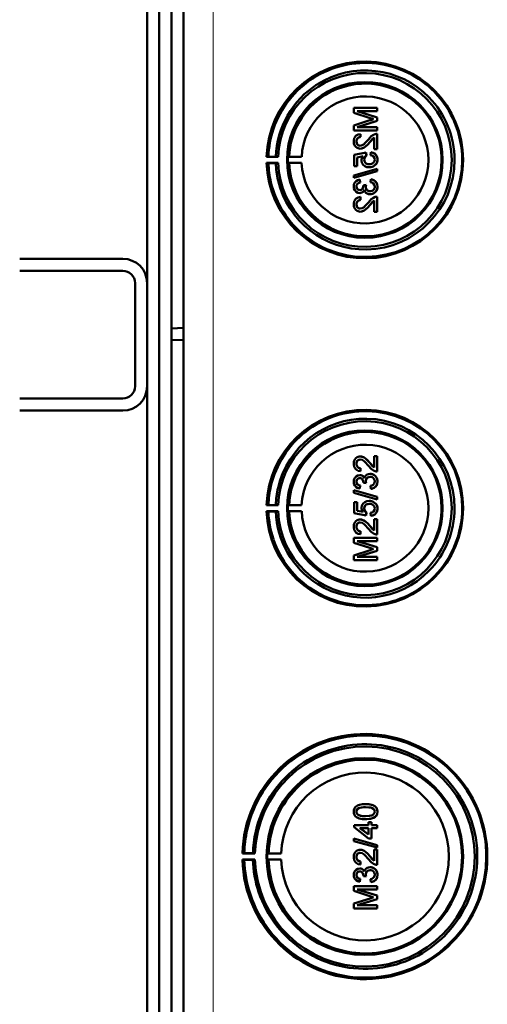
# Model space of a CAD drawing. Extents: x -1358 to 1757, y -1513 to 612.
# Tile 14 of 85: x 441 to 518, y -1276 to -1114. Entities that reach past the tile are written whole.
import ezdxf

# ---------------------------------------------------------------- set-up
doc = ezdxf.new("R2010")
doc.units = 0

msp = doc.modelspace()

# ---------------------------------------------------------------- linework, layer by layer
at = {"color": 7, "lineweight": 50}
for p, q in [((467.79, -1339.14), (467.79, -991.64)), ((465.79, -1018.71), (465.79, -1164.46)), ((461.79, -1156.99), (461.79, -1026.99)), ((463.79, -1288.58), (463.79, -1042.2)), ((499.67, -1128.15), (495.82, -1128.15)), ((495.82, -1128.97), (495.82, -1128.15)), ((499.67, -1128.15), (499.68, -1128.15)), ((499.67, -1128.15), (499.67, -1128.69)), ((499.68, -1128.15), (499.68, -1128.69)), ((495.82, -1128.97), (498.52, -1129.83)), ((499.67, -1129.71), (496.41, -1128.69)), ((496.41, -1128.69), (499.67, -1128.69)), ((499.68, -1129.71), (496.42, -1128.69)), ((499.67, -1128.69), (499.68, -1128.69)), ((499.67, -1129.71), (499.68, -1129.71)), ((499.67, -1129.71), (499.67, -1130.28)), ((499.68, -1129.71), (499.68, -1130.28)), ((498.48, -1130.19), (495.82, -1131.04)), ((495.82, -1131.85), (495.82, -1131.04)), ((496.41, -1131.31), (499.67, -1130.28)), ((499.67, -1131.31), (496.41, -1131.31)), ((496.42, -1131.31), (499.68, -1130.28)), ((499.67, -1130.28), (499.68, -1130.28)), ((499.67, -1131.31), (499.68, -1131.31)), ((499.67, -1131.31), (499.67, -1131.85)), ((499.68, -1131.31), (499.68, -1131.85)), ((495.82, -1131.85), (499.67, -1131.85)), ((496.91, -1132.45), (496.91, -1132.45)), ((496.96, -1132.94), (496.91, -1132.45)), ((496.96, -1132.94), (496.91, -1132.45)), ((496.96, -1132.94), (496.96, -1132.94)), ((498.47, -1133.8), (499.18, -1133.04)), ((499.18, -1134.92), (499.18, -1133.03)), ((499.67, -1131.85), (499.68, -1131.85)), ((499.67, -1132.4), (499.68, -1132.4)), ((499.67, -1132.4), (499.67, -1134.92)), ((499.68, -1132.4), (499.68, -1134.92)), ((496.26, -1133.67), (496.27, -1133.67)), ((498.46, -1133.8), (498.47, -1133.8)), ((481.77, -1136.17), (481.46, -1136.22)), ((481.46, -1136.22), (483.35, -1136.22)), ((482.97, -1136.19), (481.77, -1136.17)), ((483.35, -1136.22), (482.97, -1136.19)), ((485.17, -1136.19), (484.96, -1136.22)), ((484.96, -1136.22), (487.24, -1136.22)), ((487.24, -1136.22), (485.17, -1136.19)), ((497.84, -1135.51), (495.87, -1135.9)), ((495.87, -1137.73), (495.87, -1135.9)), ((496.36, -1136.31), (497.36, -1136.11)), ((496.36, -1136.31), (496.37, -1136.31)), ((496.36, -1136.31), (496.36, -1137.73)), ((496.37, -1136.31), (497.37, -1136.11)), ((496.37, -1136.31), (496.37, -1137.73)), ((496.88, -1134.87), (496.89, -1134.87)), ((497.84, -1135.51), (497.85, -1135.51)), ((497.89, -1136), (497.84, -1135.51)), ((497.9, -1136), (497.85, -1135.51)), ((497.89, -1136), (497.9, -1136)), ((498.63, -1135.46), (498.59, -1135.95)), ((498.63, -1135.46), (498.64, -1135.46)), ((499.18, -1134.92), (499.67, -1134.92)), ((499.67, -1134.92), (499.68, -1134.92)), ((481.77, -1137.26), (481.46, -1137.22)), ((481.46, -1137.22), (483.35, -1137.22)), ((482.97, -1137.25), (481.77, -1137.26)), ((483.35, -1137.22), (482.97, -1137.25)), ((485.17, -1137.25), (484.96, -1137.22)), ((484.96, -1137.22), (487.24, -1137.22)), ((487.24, -1137.22), (485.17, -1137.25)), ((495.87, -1137.73), (496.36, -1137.73)), ((496.36, -1137.73), (496.37, -1137.73)), ((497.55, -1136.66), (497.56, -1136.66)), ((498.35, -1137.93), (498.36, -1137.93)), ((499.25, -1137.63), (499.26, -1137.63)), ((499.72, -1136.66), (499.73, -1136.66)), ((499.67, -1138.18), (495.82, -1139.26)), ((495.82, -1139.67), (499.67, -1138.58)), ((495.82, -1139.67), (495.82, -1139.26)), ((495.83, -1139.67), (499.68, -1138.58)), ((499.67, -1138.18), (499.68, -1138.18)), ((499.67, -1138.18), (499.67, -1138.58)), ((499.67, -1138.58), (499.68, -1138.58)), ((499.68, -1138.18), (499.68, -1138.58)), ((495.82, -1139.67), (495.83, -1139.67)), ((496.26, -1141.1), (496.27, -1141.1)), ((496.81, -1139.95), (496.82, -1139.95)), ((496.86, -1140.45), (496.81, -1139.95)), ((496.86, -1140.45), (496.82, -1139.95)), ((496.86, -1140.45), (496.86, -1140.45)), ((497.84, -1140.84), (497.4, -1140.89)), ((497.4, -1140.89), (497.41, -1140.96)), ((497.79, -1141.16), (497.8, -1141.16)), ((497.84, -1140.84), (497.85, -1140.84)), ((498.63, -1139.9), (498.59, -1140.4)), ((498.63, -1139.9), (498.64, -1139.9)), ((499.72, -1141.1), (499.73, -1141.1)), ((496.8, -1142.18), (496.81, -1142.18)), ((496.91, -1142.82), (496.91, -1142.82)), ((496.96, -1143.31), (496.91, -1142.82)), ((496.96, -1143.31), (496.91, -1142.82)), ((498.51, -1142.37), (498.52, -1142.37)), ((499.67, -1142.77), (499.68, -1142.77)), ((499.67, -1142.77), (499.67, -1145.29)), ((499.68, -1142.77), (499.68, -1145.29)), ((496.26, -1144.04), (496.27, -1144.04)), ((496.96, -1143.31), (496.96, -1143.31)), ((498.46, -1144.17), (498.47, -1144.17)), ((498.47, -1144.17), (499.18, -1143.41)), ((499.18, -1145.29), (499.18, -1143.4)), ((496.88, -1145.24), (496.89, -1145.24)), ((499.18, -1145.29), (499.67, -1145.29)), ((499.67, -1145.29), (499.68, -1145.29)), ((440.79, -1152.99), (457.79, -1152.99)), ((440.79, -1154.99), (457.79, -1154.99)), ((459.79, -1173.99), (459.79, -1156.99)), ((461.79, -1173.99), (461.79, -1156.99)), ((465.79, -1164.46), (467.79, -1164.39)), ((465.79, -1164.46), (465.79, -1166.32)), ((465.79, -1166.32), (465.79, -1312.07)), ((465.79, -1166.32), (467.79, -1166.39)), ((461.79, -1303.99), (461.79, -1173.99)), ((457.79, -1175.99), (440.79, -1175.99)), ((457.79, -1177.99), (440.79, -1177.99)), ((496.88, -1185.54), (496.89, -1185.54)), ((498.46, -1186.61), (498.47, -1186.61)), ((498.47, -1186.61), (499.18, -1187.37)), ((499.18, -1185.49), (499.67, -1185.49)), ((499.18, -1187.38), (499.18, -1185.49)), ((499.67, -1185.49), (499.67, -1188.01)), ((499.67, -1185.49), (499.68, -1185.49)), ((499.68, -1185.49), (499.68, -1188.01)), ((496.26, -1186.74), (496.27, -1186.74)), ((496.96, -1187.47), (496.91, -1187.96)), ((496.96, -1187.47), (496.91, -1187.96)), ((496.91, -1187.96), (496.91, -1187.96)), ((496.96, -1187.47), (496.96, -1187.47)), ((499.67, -1188.01), (499.68, -1188.01)), ((496.26, -1189.69), (496.27, -1189.69)), ((496.8, -1188.61), (496.81, -1188.61)), ((497.4, -1189.89), (497.41, -1189.82)), ((497.84, -1189.94), (497.4, -1189.89)), ((497.79, -1189.62), (497.8, -1189.62)), ((498.51, -1188.41), (498.52, -1188.41)), ((499.72, -1189.68), (499.73, -1189.68)), ((495.82, -1191.11), (499.67, -1192.2)), ((495.82, -1191.52), (495.82, -1191.11)), ((495.82, -1191.11), (495.83, -1191.11)), ((499.67, -1192.61), (495.82, -1191.52)), ((495.83, -1191.11), (499.68, -1192.2)), ((496.86, -1190.33), (496.81, -1190.83)), ((496.81, -1190.83), (496.82, -1190.83)), ((496.86, -1190.33), (496.82, -1190.83)), ((496.86, -1190.33), (496.86, -1190.33)), ((497.84, -1189.94), (497.85, -1189.94)), ((498.63, -1190.88), (498.59, -1190.38)), ((498.63, -1190.88), (498.64, -1190.88)), ((495.87, -1193.05), (496.36, -1193.05)), ((495.87, -1194.88), (495.87, -1193.05)), ((496.36, -1193.05), (496.36, -1194.47)), ((496.36, -1193.05), (496.37, -1193.05)), ((496.37, -1193.05), (496.37, -1194.47)), ((498.35, -1192.85), (498.36, -1192.85)), ((499.67, -1192.2), (499.67, -1192.61)), ((499.67, -1192.2), (499.68, -1192.2)), ((499.67, -1192.61), (499.68, -1192.61)), ((499.68, -1192.2), (499.68, -1192.61)), ((481.77, -1193.52), (481.46, -1193.56)), ((481.46, -1193.56), (483.35, -1193.56)), ((481.77, -1194.61), (481.46, -1194.56)), ((481.46, -1194.56), (483.35, -1194.56)), ((482.97, -1193.54), (481.77, -1193.52)), ((482.97, -1194.59), (481.77, -1194.61)), ((483.35, -1193.56), (482.97, -1193.54)), ((483.35, -1194.56), (482.97, -1194.59)), ((485.17, -1193.53), (484.96, -1193.56)), ((484.96, -1193.56), (487.24, -1193.56)), ((485.17, -1194.6), (484.96, -1194.56)), ((484.96, -1194.56), (487.24, -1194.56)), ((487.24, -1193.56), (485.17, -1193.53)), ((487.24, -1194.56), (485.17, -1194.6)), ((496.36, -1194.47), (497.36, -1194.67)), ((496.36, -1194.47), (496.37, -1194.47)), ((496.37, -1194.47), (497.37, -1194.67)), ((497.55, -1194.12), (497.56, -1194.12)), ((499.25, -1193.15), (499.26, -1193.15)), ((499.72, -1194.13), (499.73, -1194.13)), ((497.84, -1195.27), (495.87, -1194.88)), ((496.88, -1195.92), (496.89, -1195.92)), ((497.89, -1194.78), (497.84, -1195.27)), ((497.84, -1195.27), (497.85, -1195.27)), ((497.9, -1194.78), (497.85, -1195.27)), ((497.89, -1194.78), (497.9, -1194.78)), ((498.63, -1195.32), (498.59, -1194.83)), ((498.63, -1195.32), (498.64, -1195.32)), ((499.18, -1197.75), (499.18, -1195.87)), ((499.18, -1195.87), (499.67, -1195.87)), ((499.67, -1195.87), (499.67, -1198.39)), ((499.67, -1195.87), (499.68, -1195.87)), ((499.68, -1195.87), (499.68, -1198.39)), ((496.26, -1197.11), (496.27, -1197.11)), ((496.96, -1197.84), (496.91, -1198.34)), ((496.96, -1197.84), (496.91, -1198.34)), ((496.96, -1197.84), (496.96, -1197.84)), ((498.46, -1196.98), (498.47, -1196.98)), ((498.47, -1196.98), (499.18, -1197.74)), ((495.82, -1198.93), (499.67, -1198.93)), ((495.82, -1199.74), (495.82, -1198.93)), ((496.41, -1199.47), (499.67, -1200.5)), ((499.67, -1199.47), (496.41, -1199.47)), ((496.42, -1199.47), (499.68, -1200.5)), ((496.91, -1198.34), (496.91, -1198.34)), ((499.67, -1198.39), (499.68, -1198.39)), ((499.67, -1198.93), (499.67, -1199.47)), ((499.67, -1198.93), (499.68, -1198.93)), ((499.67, -1199.47), (499.68, -1199.47)), ((499.68, -1198.93), (499.68, -1199.47)), ((498.48, -1200.59), (495.82, -1199.74)), ((495.82, -1201.82), (498.52, -1200.95)), ((499.67, -1201.07), (496.41, -1202.09)), ((499.68, -1201.07), (496.42, -1202.09)), ((499.67, -1200.5), (499.67, -1201.07)), ((499.67, -1200.5), (499.68, -1200.5)), ((499.67, -1201.07), (499.68, -1201.07)), ((499.68, -1200.5), (499.68, -1201.07)), ((495.82, -1202.63), (495.82, -1201.82)), ((499.67, -1202.63), (495.82, -1202.63)), ((496.41, -1202.09), (499.67, -1202.09)), ((499.67, -1202.09), (499.67, -1202.63)), ((499.67, -1202.09), (499.68, -1202.09)), ((499.67, -1202.63), (499.68, -1202.63)), ((499.68, -1202.09), (499.68, -1202.63)), ((497.77, -1242.79), (497.78, -1242.79)), ((496.26, -1244.03), (496.27, -1244.03)), ((496.53, -1244.54), (496.53, -1244.54)), ((499.35, -1244.89), (499.36, -1244.89)), ((499.72, -1244.02), (499.73, -1244.02)), ((495.87, -1246.25), (498.24, -1246.25)), ((495.87, -1246.59), (495.87, -1246.25)), ((498.24, -1248.42), (495.87, -1246.59)), ((497.77, -1245.26), (497.78, -1245.26)), ((498.24, -1245.75), (498.73, -1245.75)), ((498.24, -1246.25), (498.24, -1245.75)), ((498.73, -1245.75), (498.73, -1246.25)), ((498.73, -1245.75), (498.74, -1245.75)), ((498.73, -1246.25), (499.67, -1246.25)), ((498.74, -1245.75), (498.74, -1246.25)), ((499.67, -1246.25), (499.67, -1246.74)), ((499.67, -1246.25), (499.68, -1246.25)), ((499.68, -1246.25), (499.68, -1246.74)), ((496.85, -1246.74), (498.24, -1247.81)), ((498.24, -1246.74), (496.85, -1246.74)), ((496.86, -1246.74), (498.25, -1247.81)), ((498.24, -1247.81), (498.24, -1246.74)), ((498.73, -1246.74), (498.73, -1248.42)), ((499.67, -1246.74), (498.73, -1246.74)), ((498.74, -1246.74), (498.74, -1248.42)), ((499.67, -1246.74), (499.68, -1246.74)), ((495.82, -1248.46), (499.67, -1249.54)), ((495.82, -1248.86), (495.82, -1248.46)), ((495.82, -1248.46), (495.83, -1248.46)), ((499.67, -1249.95), (495.82, -1248.86)), ((495.83, -1248.46), (499.68, -1249.54)), ((498.73, -1248.42), (498.24, -1248.42)), ((498.73, -1248.42), (498.74, -1248.42)), ((499.67, -1249.54), (499.67, -1249.95)), ((499.67, -1249.54), (499.68, -1249.54)), ((499.68, -1249.54), (499.68, -1249.95)), ((477.79, -1250.86), (477.49, -1250.91)), ((477.49, -1250.91), (479.55, -1250.91)), ((479.21, -1250.88), (477.79, -1250.86)), ((479.55, -1250.91), (479.21, -1250.88)), ((481.79, -1250.88), (481.58, -1250.91)), ((481.58, -1250.91), (483.86, -1250.91)), ((483.86, -1250.91), (481.79, -1250.88)), ((496.26, -1251.49), (496.27, -1251.49)), ((496.88, -1250.3), (496.89, -1250.3)), ((498.46, -1251.37), (498.47, -1251.37)), ((498.47, -1251.37), (499.18, -1252.13)), ((499.18, -1252.13), (499.18, -1250.25)), ((499.18, -1250.25), (499.67, -1250.25)), ((499.67, -1249.95), (499.68, -1249.95)), ((499.67, -1250.25), (499.67, -1252.77)), ((499.67, -1250.25), (499.68, -1250.25)), ((499.68, -1250.25), (499.68, -1252.77)), ((477.49, -1251.91), (477.79, -1251.96)), ((479.55, -1251.91), (477.49, -1251.91)), ((477.79, -1251.96), (479.21, -1251.93)), ((479.21, -1251.93), (479.55, -1251.91)), ((481.79, -1251.94), (481.58, -1251.91)), ((481.58, -1251.91), (483.86, -1251.91)), ((483.86, -1251.91), (481.79, -1251.94)), ((496.95, -1252.22), (496.9, -1252.72)), ((496.9, -1252.72), (496.91, -1252.72)), ((496.96, -1252.22), (496.91, -1252.72)), ((496.95, -1252.22), (496.96, -1252.22)), ((499.67, -1252.77), (499.68, -1252.77)), ((496.26, -1254.44), (496.27, -1254.44)), ((496.8, -1253.36), (496.8, -1253.36)), ((497.4, -1254.65), (497.4, -1254.58)), ((497.84, -1254.7), (497.4, -1254.65)), ((497.79, -1254.38), (497.8, -1254.38)), ((497.84, -1254.7), (497.85, -1254.7)), ((498.51, -1253.16), (498.52, -1253.16)), ((499.72, -1254.43), (499.73, -1254.43)), ((495.82, -1256.27), (499.67, -1256.27)), ((495.82, -1257.08), (495.82, -1256.27)), ((496.86, -1255.09), (496.81, -1255.58)), ((496.85, -1255.09), (496.81, -1255.58)), ((496.81, -1255.58), (496.81, -1255.58)), ((496.85, -1255.09), (496.86, -1255.09)), ((498.63, -1255.63), (498.58, -1255.14)), ((498.63, -1255.63), (498.64, -1255.63)), ((499.67, -1256.27), (499.67, -1256.82)), ((499.67, -1256.27), (499.68, -1256.27)), ((499.68, -1256.27), (499.68, -1256.82)), ((498.47, -1257.94), (495.82, -1257.08)), ((496.41, -1256.82), (499.67, -1257.84)), ((499.67, -1256.82), (496.41, -1256.82)), ((496.42, -1256.82), (499.68, -1257.84)), ((499.67, -1256.82), (499.68, -1256.82)), ((499.67, -1257.84), (499.67, -1258.41)), ((499.67, -1257.84), (499.68, -1257.84)), ((499.68, -1257.84), (499.68, -1258.41)), ((495.82, -1259.16), (498.52, -1258.3)), ((495.82, -1259.98), (495.82, -1259.16)), ((499.67, -1258.41), (496.41, -1259.43)), ((496.41, -1259.43), (499.67, -1259.43)), ((499.68, -1258.41), (496.42, -1259.43)), ((499.67, -1258.41), (499.68, -1258.41)), ((499.67, -1259.43), (499.67, -1259.98)), ((499.67, -1259.43), (499.68, -1259.43)), ((499.68, -1259.43), (499.68, -1259.98)), ((499.67, -1259.98), (495.82, -1259.98)), ((499.67, -1259.98), (499.68, -1259.98))]:
    msp.add_line(p, q, dxfattribs=at)
at = {"color": 7, "lineweight": 18}
msp.add_line((472.66, -1339.14), (472.66, -991.64), dxfattribs=at)
at = {"color": 7, "lineweight": 50}
for points in [[(496.91, -1132.45), (496.55, -1132.52), (496.22, -1132.7), (496.09, -1132.83), (495.91, -1133.14), (495.83, -1133.51), (495.82, -1133.68)], [(496.26, -1133.67), (496.32, -1133.34), (496.45, -1133.14), (496.63, -1133.01), (496.85, -1132.95), (496.96, -1132.94)], [(496.27, -1133.67), (496.3, -1133.45), (496.36, -1133.28), (496.53, -1133.07), (496.77, -1132.96), (496.96, -1132.94)], [(499.33, -1132.45), (499.07, -1132.56), (498.71, -1132.81), (498.23, -1133.34)], [(498.46, -1133.8), (498.87, -1133.31), (499.18, -1133.03)], [(495.82, -1133.68), (495.86, -1134.04), (495.99, -1134.37), (496.16, -1134.58), (496.37, -1134.74), (496.71, -1134.85), (496.88, -1134.87)], [(496.89, -1134.37), (496.68, -1134.34), (496.5, -1134.23), (496.36, -1134.07), (496.29, -1133.87), (496.26, -1133.67)], [(496.9, -1134.37), (496.69, -1134.34), (496.54, -1134.26), (496.41, -1134.13), (496.32, -1133.97), (496.27, -1133.67)], [(496.88, -1134.87), (497.08, -1134.85), (497.45, -1134.72), (497.78, -1134.51), (498.07, -1134.24), (498.46, -1133.8)], [(498.23, -1133.34), (497.65, -1133.98), (497.51, -1134.1), (497.22, -1134.29), (496.89, -1134.37)], [(496.89, -1134.87), (497.18, -1134.83), (497.52, -1134.69), (497.78, -1134.52), (498.19, -1134.12), (498.47, -1133.8)], [(497.36, -1136.11), (497.2, -1136.36), (497.12, -1136.65), (497.1, -1136.8)], [(497.55, -1136.66), (497.6, -1136.35), (497.72, -1136.16), (497.89, -1136)], [(497.56, -1136.66), (497.57, -1136.5), (497.68, -1136.22), (497.9, -1136)], [(498.59, -1135.95), (498.8, -1136), (499, -1136.1), (499.08, -1136.16), (499.25, -1136.45), (499.28, -1136.66)], [(499.72, -1136.66), (499.71, -1136.48), (499.62, -1136.13), (499.54, -1135.97), (499.29, -1135.71), (498.98, -1135.53), (498.63, -1135.46)], [(499.73, -1136.66), (499.69, -1136.3), (499.53, -1135.96), (499.27, -1135.68), (499.04, -1135.55), (498.64, -1135.46)], [(497.1, -1136.8), (497.16, -1137.17), (497.35, -1137.5), (497.64, -1137.74), (497.99, -1137.89), (498.35, -1137.93)], [(498.38, -1137.43), (498.12, -1137.41), (498, -1137.37), (497.77, -1137.24), (497.69, -1137.15), (497.58, -1136.91), (497.55, -1136.66)], [(498.35, -1137.93), (498.64, -1137.9), (499.01, -1137.79), (499.25, -1137.63)], [(498.36, -1137.93), (498.56, -1137.92), (498.92, -1137.83), (499.26, -1137.63)], [(499.28, -1136.66), (499.24, -1136.92), (499.1, -1137.16), (499.01, -1137.25), (498.77, -1137.37), (498.51, -1137.43), (498.38, -1137.43)], [(499.25, -1137.63), (499.49, -1137.39), (499.61, -1137.2), (499.68, -1136.99), (499.72, -1136.66)], [(499.26, -1137.63), (499.43, -1137.48), (499.56, -1137.3), (499.66, -1137.1), (499.71, -1136.88), (499.73, -1136.66)], [(496.81, -1139.95), (496.49, -1140.04), (496.21, -1140.21), (495.99, -1140.46), (495.86, -1140.76), (495.82, -1141.08)], [(495.82, -1141.08), (495.86, -1141.4), (495.99, -1141.71), (496.2, -1141.96), (496.48, -1142.12), (496.8, -1142.18)], [(496.26, -1141.1), (496.29, -1140.9), (496.43, -1140.65), (496.58, -1140.53), (496.86, -1140.45)], [(496.82, -1141.68), (496.64, -1141.66), (496.48, -1141.57), (496.31, -1141.36), (496.26, -1141.1)], [(496.27, -1141.1), (496.3, -1140.9), (496.37, -1140.73), (496.49, -1140.6), (496.65, -1140.51), (496.86, -1140.45)], [(496.82, -1141.68), (496.65, -1141.66), (496.43, -1141.52), (496.3, -1141.31), (496.27, -1141.1)], [(497.41, -1140.96), (497.38, -1141.17), (497.26, -1141.46), (497.11, -1141.61), (497.02, -1141.65), (496.82, -1141.68)], [(498.51, -1141.88), (498.28, -1141.85), (498.08, -1141.75), (497.99, -1141.67), (497.86, -1141.49), (497.8, -1141.27), (497.79, -1141.16)], [(498.52, -1141.88), (498.29, -1141.85), (498.12, -1141.77), (497.92, -1141.57), (497.81, -1141.3), (497.8, -1141.16)], [(498.51, -1142.37), (498.71, -1142.36), (499.08, -1142.24), (499.39, -1141.99), (499.61, -1141.67), (499.71, -1141.29), (499.72, -1141.1)], [(499.28, -1141.12), (499.27, -1141.24), (499.2, -1141.47), (499.06, -1141.67), (498.86, -1141.81), (498.62, -1141.87), (498.51, -1141.88)], [(498.52, -1142.37), (498.91, -1142.31), (499.14, -1142.2), (499.35, -1142.04), (499.51, -1141.85), (499.68, -1141.49), (499.73, -1141.1)], [(498.59, -1140.4), (498.8, -1140.46), (499, -1140.55), (499.21, -1140.8), (499.28, -1141.12)], [(499.72, -1141.1), (499.68, -1140.75), (499.53, -1140.42), (499.29, -1140.16), (499.14, -1140.06), (498.8, -1139.93), (498.63, -1139.9)], [(499.73, -1141.1), (499.69, -1140.75), (499.6, -1140.52), (499.46, -1140.31), (499.19, -1140.08), (498.84, -1139.94), (498.64, -1139.9)], [(496.91, -1142.82), (496.55, -1142.89), (496.22, -1143.07), (496.09, -1143.2), (495.91, -1143.52), (495.83, -1143.88), (495.82, -1144.05)], [(496.8, -1142.18), (496.99, -1142.15), (497.18, -1142.08), (497.34, -1141.97), (497.52, -1141.74), (497.56, -1141.65)], [(496.81, -1142.18), (497, -1142.15), (497.18, -1142.08), (497.35, -1141.97), (497.47, -1141.82), (497.57, -1141.66)], [(497.56, -1141.65), (497.65, -1141.89), (497.8, -1142.11), (498.01, -1142.26), (498.26, -1142.35), (498.51, -1142.37)], [(499.33, -1142.82), (499.07, -1142.94), (498.71, -1143.18), (498.23, -1143.71)], [(495.82, -1144.05), (495.86, -1144.41), (495.99, -1144.74), (496.16, -1144.95), (496.37, -1145.11), (496.71, -1145.23), (496.88, -1145.24)], [(496.26, -1144.04), (496.32, -1143.71), (496.45, -1143.52), (496.63, -1143.38), (496.85, -1143.32), (496.96, -1143.31)], [(496.89, -1144.74), (496.68, -1144.71), (496.5, -1144.6), (496.36, -1144.44), (496.29, -1144.25), (496.26, -1144.04)], [(496.27, -1144.04), (496.3, -1143.82), (496.36, -1143.65), (496.53, -1143.44), (496.77, -1143.33), (496.96, -1143.31)], [(496.9, -1144.74), (496.69, -1144.71), (496.54, -1144.63), (496.41, -1144.5), (496.32, -1144.35), (496.27, -1144.04)], [(496.88, -1145.24), (497.08, -1145.22), (497.45, -1145.1), (497.78, -1144.88), (498.07, -1144.61), (498.46, -1144.17)], [(498.23, -1143.71), (497.65, -1144.35), (497.51, -1144.47), (497.22, -1144.66), (496.89, -1144.74)], [(496.89, -1145.24), (497.18, -1145.2), (497.52, -1145.07), (497.78, -1144.89), (498.19, -1144.49), (498.47, -1144.17)], [(498.46, -1144.17), (498.87, -1143.69), (499.18, -1143.4)], [(495.82, -1186.73), (495.86, -1186.37), (495.99, -1186.04), (496.16, -1185.83), (496.37, -1185.67), (496.71, -1185.56), (496.88, -1185.54)], [(496.89, -1186.04), (496.68, -1186.07), (496.5, -1186.18), (496.36, -1186.34), (496.29, -1186.54), (496.26, -1186.74)], [(496.9, -1186.04), (496.69, -1186.07), (496.54, -1186.15), (496.41, -1186.28), (496.32, -1186.44), (496.27, -1186.74)], [(496.88, -1185.54), (497.08, -1185.56), (497.45, -1185.68), (497.78, -1185.9), (498.07, -1186.17), (498.46, -1186.61)], [(496.89, -1185.54), (497.18, -1185.58), (497.52, -1185.72), (497.78, -1185.89), (498.19, -1186.29), (498.47, -1186.61)], [(498.23, -1187.07), (497.65, -1186.43), (497.51, -1186.31), (497.22, -1186.12), (496.89, -1186.04)], [(498.46, -1186.61), (498.87, -1187.09), (499.18, -1187.38)], [(496.91, -1187.96), (496.55, -1187.89), (496.22, -1187.71), (496.09, -1187.58), (495.91, -1187.26), (495.83, -1186.9), (495.82, -1186.73)], [(496.26, -1186.74), (496.32, -1187.07), (496.45, -1187.27), (496.63, -1187.4), (496.85, -1187.46), (496.96, -1187.47)], [(496.27, -1186.74), (496.3, -1186.96), (496.36, -1187.13), (496.53, -1187.34), (496.77, -1187.45), (496.96, -1187.47)], [(499.33, -1187.96), (499.07, -1187.85), (498.71, -1187.6), (498.23, -1187.07)], [(495.82, -1189.7), (495.86, -1189.38), (495.99, -1189.07), (496.2, -1188.82), (496.48, -1188.66), (496.8, -1188.61)], [(496.81, -1190.83), (496.49, -1190.74), (496.21, -1190.57), (495.99, -1190.32), (495.86, -1190.02), (495.82, -1189.7)], [(496.82, -1189.1), (496.64, -1189.13), (496.48, -1189.21), (496.31, -1189.43), (496.26, -1189.69)], [(496.26, -1189.69), (496.29, -1189.88), (496.43, -1190.13), (496.58, -1190.25), (496.86, -1190.33)], [(496.82, -1189.1), (496.65, -1189.12), (496.43, -1189.26), (496.3, -1189.47), (496.27, -1189.69)], [(496.27, -1189.69), (496.3, -1189.88), (496.37, -1190.05), (496.49, -1190.18), (496.65, -1190.28), (496.86, -1190.33)], [(496.8, -1188.61), (496.99, -1188.63), (497.18, -1188.7), (497.34, -1188.81), (497.52, -1189.05), (497.56, -1189.13)], [(496.81, -1188.61), (497, -1188.63), (497.18, -1188.7), (497.35, -1188.81), (497.47, -1188.96), (497.57, -1189.12)], [(497.41, -1189.82), (497.38, -1189.61), (497.26, -1189.32), (497.11, -1189.18), (497.02, -1189.13), (496.82, -1189.1)], [(497.56, -1189.13), (497.65, -1188.89), (497.8, -1188.68), (498.01, -1188.52), (498.26, -1188.43), (498.51, -1188.41)], [(498.51, -1188.9), (498.28, -1188.93), (498.08, -1189.03), (497.99, -1189.11), (497.86, -1189.3), (497.8, -1189.52), (497.79, -1189.62)], [(498.52, -1188.9), (498.29, -1188.93), (498.12, -1189.01), (497.92, -1189.21), (497.81, -1189.48), (497.8, -1189.62)], [(498.51, -1188.41), (498.71, -1188.42), (499.08, -1188.55), (499.39, -1188.79), (499.61, -1189.11), (499.71, -1189.49), (499.72, -1189.68)], [(499.28, -1189.66), (499.27, -1189.54), (499.2, -1189.31), (499.06, -1189.11), (498.86, -1188.97), (498.62, -1188.91), (498.51, -1188.9)], [(498.52, -1188.41), (498.91, -1188.47), (499.14, -1188.58), (499.35, -1188.74), (499.51, -1188.93), (499.68, -1189.29), (499.73, -1189.68)], [(498.59, -1190.38), (498.8, -1190.32), (499, -1190.23), (499.21, -1189.98), (499.28, -1189.66)], [(499.72, -1189.68), (499.68, -1190.03), (499.53, -1190.36), (499.29, -1190.62), (499.14, -1190.72), (498.8, -1190.85), (498.63, -1190.88)], [(499.73, -1189.68), (499.69, -1190.03), (499.6, -1190.26), (499.46, -1190.47), (499.19, -1190.7), (498.84, -1190.84), (498.64, -1190.88)], [(497.1, -1193.98), (497.16, -1193.61), (497.35, -1193.29), (497.64, -1193.04), (497.99, -1192.89), (498.35, -1192.85)], [(498.35, -1192.85), (498.64, -1192.88), (499.01, -1193), (499.25, -1193.15)], [(498.36, -1192.85), (498.56, -1192.86), (498.92, -1192.96), (499.26, -1193.15)], [(497.36, -1194.67), (497.2, -1194.42), (497.12, -1194.13), (497.1, -1193.98)], [(498.38, -1193.35), (498.12, -1193.37), (498, -1193.41), (497.77, -1193.54), (497.69, -1193.63), (497.58, -1193.87), (497.55, -1194.12)], [(497.55, -1194.12), (497.6, -1194.43), (497.72, -1194.63), (497.89, -1194.78)], [(498.39, -1193.35), (498.13, -1193.37), (497.87, -1193.47), (497.66, -1193.68), (497.59, -1193.86), (497.56, -1194.12)], [(497.56, -1194.12), (497.57, -1194.28), (497.68, -1194.57), (497.9, -1194.78)], [(499.28, -1194.12), (499.24, -1193.86), (499.1, -1193.63), (499.01, -1193.53), (498.77, -1193.41), (498.51, -1193.35), (498.38, -1193.35)], [(498.59, -1194.83), (498.8, -1194.78), (499, -1194.69), (499.08, -1194.62), (499.25, -1194.34), (499.28, -1194.12)], [(499.72, -1194.13), (499.71, -1194.3), (499.62, -1194.65), (499.54, -1194.81), (499.29, -1195.08), (498.98, -1195.25), (498.63, -1195.32)], [(499.73, -1194.13), (499.69, -1194.48), (499.53, -1194.82), (499.27, -1195.1), (499.04, -1195.23), (498.64, -1195.32)], [(499.25, -1193.15), (499.49, -1193.39), (499.61, -1193.58), (499.68, -1193.79), (499.72, -1194.13)], [(499.26, -1193.15), (499.43, -1193.3), (499.56, -1193.48), (499.66, -1193.68), (499.71, -1193.9), (499.73, -1194.13)], [(495.82, -1197.1), (495.86, -1196.75), (495.99, -1196.41), (496.16, -1196.2), (496.37, -1196.04), (496.71, -1195.93), (496.88, -1195.92)], [(496.88, -1195.92), (497.08, -1195.93), (497.45, -1196.06), (497.78, -1196.28), (498.07, -1196.55), (498.46, -1196.98)], [(496.89, -1195.92), (497.18, -1195.95), (497.52, -1196.09), (497.78, -1196.27), (498.19, -1196.66), (498.47, -1196.98)], [(496.91, -1198.34), (496.55, -1198.26), (496.22, -1198.09), (496.09, -1197.96), (495.91, -1197.64), (495.83, -1197.28), (495.82, -1197.1)], [(496.89, -1196.41), (496.68, -1196.44), (496.5, -1196.55), (496.36, -1196.71), (496.29, -1196.91), (496.26, -1197.11)], [(496.26, -1197.11), (496.32, -1197.45), (496.45, -1197.64), (496.63, -1197.77), (496.85, -1197.84), (496.96, -1197.84)], [(496.9, -1196.41), (496.69, -1196.44), (496.54, -1196.52), (496.41, -1196.66), (496.32, -1196.81), (496.27, -1197.11)], [(496.27, -1197.11), (496.3, -1197.33), (496.36, -1197.5), (496.53, -1197.71), (496.77, -1197.82), (496.96, -1197.84)], [(498.23, -1197.45), (497.65, -1196.8), (497.51, -1196.68), (497.22, -1196.49), (496.89, -1196.41)], [(499.33, -1198.33), (499.07, -1198.22), (498.71, -1197.97), (498.23, -1197.45)], [(498.46, -1196.98), (498.87, -1197.47), (499.18, -1197.75)], [(495.82, -1244.02), (495.84, -1243.76), (495.92, -1243.51), (496.07, -1243.29), (496.27, -1243.12), (496.42, -1243.03), (496.75, -1242.91), (497.26, -1242.81), (497.77, -1242.79)], [(497.77, -1243.28), (497.4, -1243.29), (497.08, -1243.32), (496.8, -1243.38), (496.67, -1243.43), (496.41, -1243.63), (496.28, -1243.88), (496.26, -1244.03)], [(497.78, -1243.28), (497.21, -1243.31), (496.84, -1243.37), (496.66, -1243.44), (496.5, -1243.54), (496.38, -1243.68), (496.28, -1243.94), (496.27, -1244.03)], [(497.77, -1242.79), (498.29, -1242.81), (498.81, -1242.91), (499.05, -1243), (499.28, -1243.13), (499.48, -1243.3), (499.62, -1243.52), (499.7, -1243.78), (499.72, -1244.02)], [(499.27, -1244.02), (499.25, -1243.84), (499.11, -1243.61), (498.86, -1243.43), (498.64, -1243.36), (498.33, -1243.31), (497.77, -1243.28)], [(497.78, -1242.79), (498.27, -1242.81), (498.45, -1242.83), (498.95, -1242.95), (499.3, -1243.13), (499.55, -1243.38), (499.69, -1243.72), (499.73, -1244.02)], [(497.77, -1245.26), (497.25, -1245.24), (496.73, -1245.14), (496.37, -1244.99), (496.26, -1244.92), (496.06, -1244.75), (495.92, -1244.53), (495.84, -1244.27), (495.82, -1244.02)], [(496.26, -1244.03), (496.27, -1244.15), (496.36, -1244.37), (496.53, -1244.54)], [(496.27, -1244.03), (496.29, -1244.21), (496.44, -1244.46), (496.53, -1244.54)], [(496.53, -1244.54), (496.93, -1244.69), (497.27, -1244.74), (497.78, -1244.77)], [(496.53, -1244.54), (496.87, -1244.68), (497.25, -1244.74), (497.77, -1244.77)], [(497.77, -1244.77), (498.43, -1244.73), (498.7, -1244.68), (498.83, -1244.63), (499.1, -1244.45), (499.25, -1244.21), (499.27, -1244.02)], [(499.35, -1244.89), (499.06, -1245.05), (498.59, -1245.19), (497.93, -1245.26), (497.77, -1245.26)], [(499.36, -1244.89), (498.93, -1245.1), (498.44, -1245.22), (497.78, -1245.26)], [(499.72, -1244.02), (499.66, -1244.41), (499.54, -1244.67), (499.35, -1244.89)], [(499.73, -1244.02), (499.67, -1244.41), (499.49, -1244.75), (499.36, -1244.89)], [(495.82, -1251.48), (495.86, -1251.13), (495.99, -1250.79), (496.16, -1250.58), (496.37, -1250.42), (496.71, -1250.31), (496.88, -1250.3)], [(496.9, -1252.72), (496.54, -1252.64), (496.22, -1252.47), (496.09, -1252.34), (495.9, -1252.02), (495.83, -1251.66), (495.82, -1251.48)], [(496.89, -1250.79), (496.68, -1250.83), (496.5, -1250.93), (496.36, -1251.09), (496.28, -1251.29), (496.26, -1251.49)], [(496.26, -1251.49), (496.32, -1251.83), (496.44, -1252.02), (496.63, -1252.16), (496.85, -1252.22), (496.95, -1252.22)], [(496.89, -1250.79), (496.69, -1250.82), (496.54, -1250.9), (496.41, -1251.04), (496.32, -1251.19), (496.27, -1251.49)], [(496.27, -1251.49), (496.29, -1251.72), (496.36, -1251.88), (496.53, -1252.09), (496.77, -1252.2), (496.96, -1252.22)], [(496.88, -1250.3), (497.08, -1250.31), (497.45, -1250.44), (497.78, -1250.66), (498.07, -1250.93), (498.46, -1251.37)], [(496.89, -1250.3), (497.18, -1250.33), (497.52, -1250.47), (497.78, -1250.65), (498.19, -1251.04), (498.47, -1251.37)], [(498.23, -1251.83), (497.64, -1251.19), (497.51, -1251.07), (497.22, -1250.87), (496.89, -1250.79)], [(498.46, -1251.37), (498.87, -1251.85), (499.18, -1252.13)], [(499.33, -1252.71), (499.06, -1252.6), (498.71, -1252.35), (498.23, -1251.83)], [(495.82, -1254.46), (495.86, -1254.13), (495.98, -1253.83), (496.2, -1253.58), (496.48, -1253.41), (496.8, -1253.36)], [(496.81, -1255.58), (496.49, -1255.49), (496.21, -1255.32), (495.99, -1255.08), (495.86, -1254.78), (495.82, -1254.46)], [(496.81, -1253.85), (496.64, -1253.88), (496.48, -1253.96), (496.31, -1254.18), (496.26, -1254.44)], [(496.26, -1254.44), (496.29, -1254.63), (496.43, -1254.89), (496.58, -1255), (496.85, -1255.09)], [(496.82, -1253.85), (496.65, -1253.88), (496.43, -1254.01), (496.3, -1254.22), (496.27, -1254.44)], [(496.27, -1254.44), (496.29, -1254.63), (496.37, -1254.8), (496.49, -1254.94), (496.65, -1255.03), (496.86, -1255.09)], [(496.8, -1253.36), (497, -1253.38), (497.18, -1253.45), (497.34, -1253.57), (497.47, -1253.71), (497.56, -1253.87)], [(496.8, -1253.36), (496.99, -1253.38), (497.18, -1253.45), (497.34, -1253.57), (497.52, -1253.8), (497.56, -1253.88)], [(497.4, -1254.58), (497.38, -1254.37), (497.26, -1254.08), (497.11, -1253.93), (497.02, -1253.88), (496.81, -1253.85)], [(497.56, -1253.88), (497.65, -1253.64), (497.8, -1253.43), (498.01, -1253.27), (498.26, -1253.19), (498.51, -1253.16)], [(498.51, -1253.66), (498.28, -1253.69), (498.08, -1253.79), (497.99, -1253.86), (497.86, -1254.05), (497.8, -1254.27), (497.79, -1254.38)], [(498.51, -1253.66), (498.28, -1253.69), (498.11, -1253.77), (497.92, -1253.96), (497.81, -1254.24), (497.8, -1254.38)], [(498.51, -1253.16), (498.71, -1253.18), (499.08, -1253.3), (499.39, -1253.54), (499.6, -1253.87), (499.71, -1254.25), (499.72, -1254.43)], [(499.27, -1254.42), (499.27, -1254.29), (499.2, -1254.06), (499.06, -1253.87), (498.86, -1253.73), (498.62, -1253.66), (498.51, -1253.66)], [(498.52, -1253.16), (498.91, -1253.22), (499.14, -1253.33), (499.34, -1253.49), (499.51, -1253.68), (499.68, -1254.04), (499.73, -1254.43)], [(498.58, -1255.14), (498.8, -1255.08), (498.99, -1254.98), (499.21, -1254.73), (499.27, -1254.42)], [(499.72, -1254.43), (499.67, -1254.79), (499.53, -1255.11), (499.29, -1255.38), (499.14, -1255.48), (498.8, -1255.6), (498.63, -1255.63)], [(499.73, -1254.43), (499.68, -1254.78), (499.6, -1255.01), (499.45, -1255.22), (499.18, -1255.46), (498.84, -1255.6), (498.64, -1255.63)]]:
    msp.add_lwpolyline(points, dxfattribs=at)
for centre, radius, start, end in [((497.72, -1136.71), 15.96, 83.4365, 122.3836), ((497.72, -1136.71), 15.96, 44.4909, 83.4341), ((497.73, -1136.72), 15.97, 122.3846, 161.3177), ((497.7, -1136.71), 14.73, 44.4655, 122.3234), ((497.7, -1136.72), 14.74, 122.3251, 177.9537), ((497.73, -1136.71), 12.56, 44.3738, 122.063), ((497.73, -1136.72), 12.57, 122.0669, 177.5759), ((497.67, -1136.71), 10.44, 359.978, 177.2781), ((497.69, -1136.72), 14.74, 359.9979, 44.4686), ((497.71, -1136.72), 15.97, 359.9981, 44.4905), ((497.72, -1136.72), 12.57, 359.9982, 44.376), ((508.19, -1099.39), 31.94, 252.3749, 253.4362), ((507.09, -1156.94), 28.1, 106.5505, 107.8561), ((499.64, -1133.37), 0.972, 88.2771, 108.7969), ((497.73, -1136.72), 12.57, 182.4081, 0.0212), ((497.69, -1136.72), 14.74, 271.0873, 0.0105), ((497.72, -1136.72), 15.97, 271.0418, 0.0107), ((497.73, -1136.72), 15.97, 193.1532, 232.0836), ((497.7, -1136.72), 14.74, 193.2314, 271.0695), ((499.03, -1141.2), 1.24, 162.9877, 177.9725), ((499.04, -1141.2), 1.24, 162.9669, 178.0009), ((499.64, -1143.74), 0.972, 88.2771, 108.7969), ((497.72, -1136.73), 15.96, 232.0841, 271.0298), ((457.79, -1156.99), 4, 0, 90), ((457.79, -1156.99), 2, 0, 90), ((457.79, -1173.99), 2, 270, 0), ((457.79, -1173.99), 4, 270, 360), ((497.72, -1194.05), 15.96, 88.9702, 127.9159), ((497.72, -1194.06), 15.97, 359.9893, 88.9582), ((497.7, -1194.06), 14.74, 88.9305, 166.7686), ((497.69, -1194.06), 14.74, 359.9895, 88.9127), ((497.73, -1194.06), 15.97, 127.9164, 166.8468), ((497.73, -1194.06), 12.57, 359.9788, 177.5919), ((499.64, -1187.04), 0.972, 251.2031, 271.7229), ((499.03, -1189.58), 1.24, 182.0275, 197.0123), ((499.04, -1189.58), 1.24, 181.9991, 197.0331), ((497.7, -1194.06), 14.74, 182.0463, 237.6749), ((497.73, -1194.06), 12.57, 182.4241, 237.9331), ((497.67, -1194.07), 10.44, 182.7219, 0.022), ((497.72, -1194.06), 12.57, 315.624, 0.0018), ((497.69, -1194.06), 14.74, 315.5314, 0.0021), ((497.71, -1194.06), 15.97, 315.5095, 0.0019), ((497.73, -1194.07), 15.97, 198.6823, 237.6154), ((499.64, -1197.41), 0.972, 251.2031, 271.7229), ((507.09, -1173.84), 28.1, 252.1439, 253.4495), ((508.19, -1231.39), 31.94, 106.5638, 107.6251), ((497.73, -1194.07), 12.56, 237.937, 315.6262), ((497.7, -1194.07), 14.73, 237.6766, 315.5345), ((497.72, -1194.07), 15.96, 276.5659, 315.5091), ((497.72, -1194.07), 15.96, 237.6164, 276.5635), ((497.72, -1251.4), 19.93, 50.1361, 128.2004), ((497.69, -1251.4), 18.48, 89.1424, 128.1635), ((497.69, -1251.39), 18.48, 50.1161, 89.1447), ((497.73, -1251.41), 19.95, 128.2036, 167.2203), ((497.7, -1251.41), 18.49, 128.1643, 167.1689), ((497.73, -1251.4), 15.94, 88.9947, 127.951), ((497.72, -1251.41), 15.95, 359.9892, 88.9827), ((497.71, -1251.41), 19.95, 11.1205, 50.1356), ((497.68, -1251.41), 18.49, 11.116, 50.1205), ((497.73, -1251.41), 15.95, 127.9515, 166.8926), ((497.67, -1251.41), 13.82, 182.051, 0.0219), ((497.72, -1251.41), 19.94, 276.3924, 0.0094), ((497.72, -1251.41), 15.95, 315.4977, 0.0019), ((497.68, -1251.41), 18.49, 315.426, 0.0019), ((499.64, -1251.79), 0.972, 251.2031, 271.7229), ((499.03, -1254.33), 1.24, 182.0275, 197.0123), ((499.03, -1254.33), 1.24, 181.9991, 197.0331), ((497.73, -1251.41), 19.94, 198.3281, 237.347), ((497.7, -1251.41), 18.49, 198.3768, 237.3843), ((497.73, -1251.41), 15.95, 198.6388, 237.5823), ((507.09, -1231.19), 28.1, 252.1439, 253.4495), ((508.19, -1288.74), 31.94, 106.5638, 107.6251), ((497.73, -1251.42), 15.94, 276.5435, 315.4973), ((497.69, -1251.42), 18.48, 276.4067, 315.4286), ((497.73, -1251.42), 15.94, 237.5832, 276.5411), ((497.69, -1251.42), 18.48, 237.382, 276.4107), ((497.72, -1251.42), 19.93, 237.3481, 276.3815)]:
    msp.add_arc(centre, radius, start, end, dxfattribs=at)
for centre, major_axis, start_param, end_param in [((497.65, -1136.72), (0, 16.2), 1.60166, 7.823118), ((497.65, -1136.72), (0, 14.31), 1.605732, 7.819046), ((497.65, -1136.72), (0, 12.82), 4.712389, 10.995574), ((497.72, -1136.72), (0, -15.97), 4.386193, 4.678151), ((497.68, -1136.72), (0, -12.74), 4.673119, 4.751659), ((497.72, -1136.72), (0, -15.97), 4.746627, 4.942058), ((497.69, -1136.72), (0, -14.73), 4.748214, 4.943713), ((497.67, -1136.72), (0, -10.45), 4.760263, 7.853982), ((497.65, -1194.06), (0, 16.2), 1.60166, 7.823118), ((497.65, -1194.06), (0, 14.31), 1.605732, 7.819046), ((497.65, -1194.06), (0, 12.82), 1.570796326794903, 7.85398163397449), ((497.67, -1194.06), (0, 10.45), 4.712389, 7.806108), ((497.72, -1194.06), (0, 15.97), 1.341127, 1.536558), ((497.69, -1194.06), (0, 14.73), 1.339472, 1.534971), ((497.72, -1194.06), (0, 15.97), 1.605034, 1.896993), ((497.68, -1194.06), (0, 12.74), 1.531526, 1.610067), ((497.65, -1251.41), (0, 20.18), 1.595577, 7.829201), ((497.65, -1251.41), (0, 18.12), 1.598396, 7.826382), ((497.65, -1251.41), (0, 16.2), 1.570796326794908, 7.853981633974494), ((497.67, -1251.41), (0, 13.83), 4.712389, 7.817815), ((497.72, -1251.41), (0, 19.95), 1.347646, 1.543386), ((497.68, -1251.41), (0, 18.48), 1.346623, 1.542431), ((497.73, -1251.41), (0, 15.95), 1.341927, 1.537397), ((497.68, -1251.41), (0, 18.5), 4.712389, 4.9064), ((497.72, -1251.41), (0, 19.94), 4.712389, 4.906582), ((497.68, -1251.41), (0, 16.12), 1.539765, 1.601828), ((497.72, -1251.41), (0, 19.95), 1.598207, 1.890813), ((497.68, -1251.41), (0, 18.48), 1.599161, 1.891848), ((497.73, -1251.41), (0, 15.95), 1.604196, 1.896234)]:
    msp.add_ellipse(centre, major_axis=major_axis, ratio=0.999657, start_param=start_param, end_param=end_param, dxfattribs=at)

doc.saveas('drawing.dxf')
